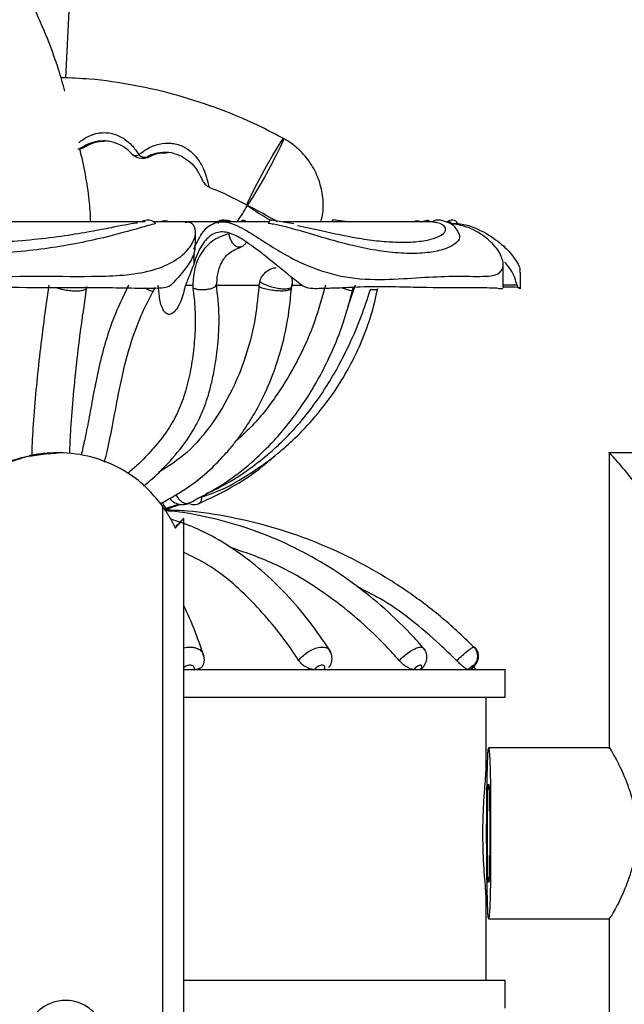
# Model space of a CAD drawing. Header units: millimetres. Extents: x 69 to 135, y 39 to 174.
# Tile 132 of 199: x 89.66 to 92.04, y 125.15 to 129.03. Entities that reach past the tile are written whole.
import ezdxf

# ---------------------------------------------------------------- set-up
doc = ezdxf.new("R2010")
doc.units = ezdxf.units.MM
doc.styles.add('SLDTEXTSTYLE0', font='TXT', dxfattribs={"width": 0.75})
doc.dimstyles.new('SLDDIMSTYLE0', dxfattribs={"dimtxt": 3.5, "dimasz": 3.302, "dimexe": 0, "dimexo": 0.0625, "dimgap": 0.875, "dimtad": 1, "dimdec": 0, "dimlfac": 20, "dimrnd": 1e-09, "dimzin": 12, "dimdsep": 46, "dimtxsty": 'SLDTEXTSTYLE0', "dimsah": 1, "dimcen": 0.09, "dimadec": 0, "dimazin": 3, "dimtfac": 1, "dimtdec": 0, "dimtofl": 0, "dimtmove": 0, "dimatfit": 3, "dimfxl": 0, "dimfrac": 2, "dimtolj": 1, "dimtzin": 12, "dimarcsym": 0})
doc.dimstyles.new('SLDDIMSTYLE1', dxfattribs={"dimtxt": 3.5, "dimasz": 3.302, "dimexe": 0, "dimexo": 0.0625, "dimgap": 0.875, "dimtad": 1, "dimdec": 0, "dimlfac": 20, "dimrnd": 1e-09, "dimzin": 12, "dimdsep": 46, "dimtxsty": 'SLDTEXTSTYLE0', "dimsah": 1, "dimcen": 0.09, "dimadec": 0, "dimazin": 3, "dimtfac": 1, "dimtdec": 0, "dimtmove": 0, "dimatfit": 0, "dimfxl": 0, "dimfrac": 2, "dimtolj": 1, "dimtzin": 12, "dimarcsym": 0})

# ---------------------------------------------------------------- blocks, each defined once
blk = doc.blocks.new('_D')
at = {"color": 7, "linetype": 'Continuous', "lineweight": 18}
for p, q in [((93.4827, 173.872), (135.2794, 173.872)), ((134.2794, 105.8002), (134.2794, 173.872)), ((90.7452, 105.8002), (135.2794, 105.8002))]:
    blk.add_line(p, q, dxfattribs=at)
for points in [[(134.2794, 173.872), (133.7714, 170.57), (134.7874, 170.57)], [(134.2794, 105.8002), (134.7874, 109.1022), (133.7714, 109.1022)]]:
    blk.add_solid(points, dxfattribs=at)
at = {"color": 7, "linetype": 'Continuous', "lineweight": 18, "insert": (129.7677, 135.8804), "char_height": 3.5, "attachment_point": 1, "rotation": 90, "style": 'SLDTEXTSTYLE0'}
blk.add_mtext('1361', dxfattribs=at)
blk = doc.blocks.new('_D_1')
at = {"color": 7, "linetype": 'Continuous', "lineweight": 18}
for p, q in [((92.2732, 128.1922), (124.4905, 128.1922)), ((123.4905, 128.1922), (123.4905, 105.8002)), ((90.7452, 105.8002), (124.4905, 105.8002))]:
    blk.add_line(p, q, dxfattribs=at)
for points in [[(123.4905, 128.1922), (122.9825, 124.8902), (123.9985, 124.8902)], [(123.4905, 105.8002), (123.9985, 109.1022), (122.9825, 109.1022)]]:
    blk.add_solid(points, dxfattribs=at)
at = {"color": 7, "linetype": 'Continuous', "lineweight": 18, "insert": (118.9788, 114.9028), "char_height": 3.5, "attachment_point": 1, "rotation": 90, "style": 'SLDTEXTSTYLE0'}
blk.add_mtext('448', dxfattribs=at)

msp = doc.modelspace()

# ---------------------------------------------------------------- linework, layer by layer
at = {"color": 7, "linetype": 'Continuous', "lineweight": 25}
for p, q in [((89.83753, 128.79997), (89.8786, 129.57504)), ((89.91174, 128.528), (89.90557, 128.528)), ((90.09876, 128.50075), (90.09952, 128.49985)), ((90.13627, 128.48375), (90.14281, 128.48375)), ((90.15949, 128.48949), (90.16603, 128.48949)), ((90.15031, 128.2328), (89.0551, 128.2328)), ((90.15832, 128.23973), (90.13878, 128.236)), ((90.31065, 128.2328), (90.18461, 128.2328)), ((90.44744, 128.2328), (90.31065, 128.2328)), ((90.63845, 128.2328), (90.4552, 128.2328)), ((90.73655, 128.22501), (90.64729, 128.23983)), ((91.28466, 128.2328), (90.69449, 128.2328)), ((90.95167, 128.2328), (90.89057, 128.24001)), ((91.26117, 128.23815), (91.24327, 128.2328)), ((90.34926, 128.14191), (90.34926, 128.1892)), ((91.56974, 128.13198), (91.56253, 128.13875)), ((90.34218, 128.11089), (90.34218, 128.06431)), ((91.56234, 127.97648), (91.56234, 128.06647)), ((91.63089, 127.97055), (91.63089, 128.03429)), ((90.60287, 127.99672), (90.5997, 127.9828)), ((89.90585, 127.86953), (89.92031, 127.97759)), ((90.1804, 127.95424), (90.19166, 127.97489)), ((90.30986, 127.9828), (90.3384, 127.9828)), ((90.3384, 127.9828), (90.3391, 127.97188)), ((90.42722, 127.9828), (90.5997, 127.9828)), ((90.5997, 127.9828), (90.59916, 127.977)), ((90.72839, 127.97179), (90.73058, 127.98124)), ((90.73326, 127.9828), (90.77276, 127.9828)), ((90.97949, 127.9828), (90.94894, 127.89498)), ((90.96847, 127.96053), (90.97448, 127.97441)), ((91.03564, 127.95732), (91.04233, 127.96856)), ((89.8004, 127.32172), (89.79781, 127.32172)), ((89.80964, 127.32172), (89.80554, 127.32172)), ((91.97998, 127.32172), (91.97998, 126.15515)), ((92.0892, 127.32172), (91.98015, 127.32172)), ((90.21994, 122.5678), (90.21994, 127.11084)), ((90.22534, 127.10128), (90.28594, 127.12099)), ((90.23841, 127.10153), (90.28713, 127.11844)), ((90.30277, 122.5678), (90.30277, 127.06353)), ((90.3003, 126.46763), (91.57017, 126.46763)), ((91.45602, 126.46763), (91.44644, 126.47754)), ((91.57017, 126.35828), (91.57017, 126.46763)), ((90.30277, 126.35828), (91.57017, 126.35828)), ((91.49517, 126.06467), (91.49517, 126.35828)), ((91.9814, 126.15922), (91.50528, 126.15922)), ((91.49517, 125.242), (91.49517, 125.57716)), ((91.50528, 125.48422), (91.98229, 125.48422)), ((91.97998, 125.48735), (91.97998, 124.79314)), ((91.57017, 125.242), (90.30277, 125.242)), ((91.57017, 125.13265), (91.57017, 125.242))]:
    msp.add_line(p, q, dxfattribs=at)
at = {"color": 1, "linetype": 'Continuous', "lineweight": 25}
msp.add_line((91.61756, 127.9828), (91.56234, 127.9828), dxfattribs=at)
at = {"color": 7, "linetype": 'Continuous', "lineweight": 25, "flags": 128}
for points in [[(90.55295, 128.29786), (90.55472, 128.3058), (90.56492, 128.32867), (90.58234, 128.3637), (90.60486, 128.40668), (90.62977, 128.45241), (90.65407, 128.49538), (90.67483, 128.53042), (90.68954, 128.55329), (90.69643, 128.56123), (90.69466, 128.55329), (90.68446, 128.53042), (90.66705, 128.49538), (90.64452, 128.45241), (90.61961, 128.40668), (90.59531, 128.3637), (90.57455, 128.32867), (90.55984, 128.3058), (90.55295, 128.29786)], [(90.55275, 128.29779), (90.55295, 128.29786), (90.55289, 128.29786), (90.55275, 128.29793), (90.55277, 128.29788), (90.55277, 128.29787), (90.55277, 128.29786), (90.55277, 128.29786), (90.55277, 128.29786), (90.55277, 128.29786)], [(90.6473, 128.23983), (90.64536, 128.23973), (90.64288, 128.23838), (90.64036, 128.23571), (90.63789, 128.2318), (90.63552, 128.22676)], [(91.35848, 128.23075), (91.35461, 128.23115), (91.34257, 128.2321)], [(91.4973, 125.82172), (91.49751, 125.89955), (91.49815, 125.97319), (91.49916, 126.03866), (91.50051, 126.09244), (91.50212, 126.13162), (91.50389, 126.15409), (91.50575, 126.15865), (91.50757, 126.14504), (91.50927, 126.114), (91.51076, 126.06721), (91.51195, 126.00718), (91.51278, 125.93715), (91.51321, 125.8609), (91.51321, 125.78254), (91.51278, 125.70629), (91.51195, 125.63626), (91.51076, 125.57623), (91.50927, 125.52944), (91.50757, 125.4984), (91.50575, 125.48479), (91.50389, 125.48935), (91.50212, 125.51182), (91.50051, 125.551), (91.49916, 125.60478), (91.49815, 125.67025), (91.49751, 125.74389), (91.4973, 125.82172)], [(91.5007, 125.82172), (91.50093, 125.88154), (91.50158, 125.93551), (91.50259, 125.97834), (91.50387, 126.00584), (91.50528, 126.01531), (91.5067, 126.00584), (91.50797, 125.97834), (91.50899, 125.93551), (91.50964, 125.88154), (91.50986, 125.82172), (91.50964, 125.76189), (91.50899, 125.70793), (91.50797, 125.6651), (91.5067, 125.6376), (91.50528, 125.62812), (91.50387, 125.6376), (91.50259, 125.6651), (91.50158, 125.70793), (91.50093, 125.76189), (91.5007, 125.82172)]]:
    msp.add_lwpolyline(points, dxfattribs=at)
at = {"color": 1, "linetype": 'Continuous', "lineweight": 25, "flags": 128}
msp.add_lwpolyline([(89.89639, 128.52337), (89.89833, 128.52415), (89.90557, 128.528)], dxfattribs=at)
at = {"color": 1, "linetype": 'Continuous', "lineweight": 25}
for centre, radius, start, end in [((89.88479, 128.56999), 0.04989, 270.00191, 302.69735), ((89.8939, 128.54835), 0.02346, 267.52236, 299.84437), ((90.11513, 128.51917), 0.02483, 231.06954, 296.44637), ((90.13627, 128.53364), 0.04989, 270.00096, 297.73938), ((90.14281, 128.53364), 0.04989, 270.00094, 297.7394)]:
    msp.add_arc(centre, radius, start, end, dxfattribs=at)
at = {"color": 7, "linetype": 'Continuous', "lineweight": 25}
for centre, radius, start, end in [((89.88479, 128.5701), 0.05, 270, 301.54135), ((90.13627, 128.53375), 0.05, 222.69428, 270), ((90.1488, 128.51985), 0.03219, 225.38969, 289.40433), ((90.14281, 128.53375), 0.05, 270, 296.76752), ((91.0752, 129.02568), 0.8958, 234.33908, 241.32641), ((89.83228, 126.83804), 1.62801, 58.95078, 63.72567), ((90.16236, 128.20087), 0.03907, 40.26164, 95.96984), ((90.22793, 128.18736), 0.04891, 68.28723, 111.71277), ((90.4602, 128.1925), 0.0474, 75.0348, 121.76425), ((90.47032, 128.18829), 0.05005, 90.48375, 131.07295), ((90.47037, 128.18783), 0.0505, 62.92581, 90.54361), ((90.53834, 128.22312), 0.01521, 90.29999, 140.47944), ((90.53669, 128.21793), 0.02046, 46.61198, 85.60879), ((90.90135, 128.23257), 0.0131, 145.40751, 179.00063), ((91.22338, 128.21332), 0.02294, 58.13039, 121.86961), ((91.26224, 128.22137), 0.01697, 42.31082, 87.48982), ((91.30816, 128.19788), 0.04211, 80.06054, 125.6964), ((91.36106, 128.21342), 0.02632, 30.45118, 135.76084)]:
    msp.add_arc(centre, radius, start, end, dxfattribs=at)
msp.add_ellipse((90.2302, 126.9816), major_axis=(0.07257, 0.08195), ratio=0.011744, start_param=5.2840884, end_param=7.3030797, dxfattribs=at)
for points, knots in [([(89.83475, 128.74743), (89.82649, 128.77638), (89.791, 128.90081), (89.70653, 129.09575), (89.60966, 129.29464), (89.54809, 129.40056), (89.52808, 129.435)], [0, 0, 0, 0, 0.1175501, 0.505254, 0.8391447, 1, 1, 1, 1]), ([(90.69659, 128.56119), (90.66804, 128.57624), (90.58728, 128.61882), (90.44876, 128.67783), (90.28043, 128.73343), (90.10769, 128.77296), (89.95332, 128.79623), (89.85662, 128.79959), (89.81891, 128.80089)], [0, 0, 0, 0, 0.1054275, 0.2982345, 0.4910848, 0.6839335, 0.8767809, 1, 1, 1, 1]), ([(90.09876, 128.50075), (90.09438, 128.50518), (90.08291, 128.5168), (90.05361, 128.53725), (90.01879, 128.54933), (89.9804, 128.553), (89.94647, 128.54836), (89.91922, 128.5368), (89.90899, 128.53021), (89.90557, 128.528)], [0, 0, 0, 0, 0.1005591, 0.2633493, 0.4716285, 0.5808117, 0.7743725, 0.9246197, 1, 1, 1, 1]), ([(89.91174, 128.528), (89.91213, 128.52824), (89.91848, 128.53206), (89.93624, 128.54135), (89.96536, 128.55046), (89.98622, 128.55124), (89.99418, 128.55154)], [0, 0, 0, 0, 0.019957, 0.3266759, 0.743289, 1, 1, 1, 1]), ([(90.8437, 128.2328), (90.84614, 128.24157), (90.85477, 128.27249), (90.85328, 128.32849), (90.83917, 128.39615), (90.80904, 128.45889), (90.76637, 128.51204), (90.72626, 128.54423), (90.70198, 128.55811), (90.69659, 128.56119)], [0, 0, 0, 0, 0.0704973, 0.2485775, 0.4266814, 0.6047959, 0.7829088, 0.9517916, 1, 1, 1, 1]), ([(89.9365, 128.2328), (89.93501, 128.26127), (89.92991, 128.3593), (89.90861, 128.45419), (89.89349, 128.52152)], [0, 0, 0, 0, 0.2903832, 1, 1, 1, 1]), ([(90.29813, 128.48898), (90.28377, 128.49507), (90.25512, 128.50721), (90.21153, 128.50761), (90.17813, 128.49901), (90.16482, 128.49221), (90.15949, 128.48949)], [0, 0, 0, 0, 0.3033702, 0.6052577, 0.8420504, 1, 1, 1, 1]), ([(90.16603, 128.48949), (90.16984, 128.49127), (90.18121, 128.4966), (90.20555, 128.50531), (90.2268, 128.50497), (90.23719, 128.5048)], [0, 0, 0, 0, 0.2040986, 0.610644, 1, 1, 1, 1]), ([(90.29797, 128.48865), (90.30902, 128.48184), (90.32995, 128.46895), (90.35224, 128.44248), (90.36701, 128.41751), (90.37313, 128.40344), (90.37724, 128.39484), (90.3817, 128.38739), (90.38852, 128.37948), (90.39604, 128.37311), (90.40202, 128.37119), (90.40367, 128.37067)], [0, 0, 0, 0, 0.1958753, 0.3707803, 0.5320005, 0.7223447, 0.8057652, 0.8522114, 0.9043847, 0.9736652, 1, 1, 1, 1]), ([(90.40302, 128.36898), (90.41305, 128.36516), (90.46475, 128.34549), (90.5135, 128.31914), (90.55279, 128.29789)], [0, 0, 0, 0, 0.193952, 1, 1, 1, 1]), ([(90.55275, 128.29779), (90.5407, 128.27651), (90.5281, 128.25424), (90.51294, 128.23371), (90.51227, 128.2328)], [0, 0, 0, 0, 0.955819, 1, 1, 1, 1]), ([(88.88603, 128.2285), (88.87228, 128.22882), (88.83956, 128.22959), (88.81311, 128.1908), (88.82193, 128.13912), (88.86611, 128.08568), (88.95692, 128.03404), (89.10945, 128.00344), (89.30371, 128.00601), (89.51877, 128.01612), (89.74182, 128.01979), (89.9303, 128.0161), (90.08012, 128.02203), (90.18353, 128.0397), (90.27024, 128.0768), (90.32788, 128.12675), (90.3521, 128.17778), (90.34764, 128.21482), (90.3294, 128.2342), (90.31303, 128.23036), (90.30792, 128.22917)], [0, 0, 0, 0, 0.0357458, 0.0850498, 0.1273151, 0.1660513, 0.2203024, 0.2971099, 0.3896167, 0.484562, 0.5828754, 0.6824301, 0.7315932, 0.7820531, 0.8243649, 0.8669374, 0.9063119, 0.9429768, 0.9822187, 1, 1, 1, 1]), ([(89.05667, 128.23178), (89.06501, 128.22793), (89.0817, 128.22022), (89.14901, 128.19282), (89.24337, 128.17062), (89.35177, 128.1573), (89.46094, 128.15151), (89.58272, 128.15305), (89.71145, 128.16254), (89.83058, 128.17753), (89.93326, 128.19474), (90.0305, 128.21321), (90.09283, 128.22621), (90.11965, 128.22948), (90.12102, 128.22965)], [0, 0, 0, 0, 0.0782772, 0.156474, 0.2699118, 0.3490145, 0.4303231, 0.53128, 0.6322107, 0.7288823, 0.8142369, 0.8879542, 0.9942604, 1, 1, 1, 1]), ([(90.34218, 128.1256), (90.35444, 128.15153), (90.37897, 128.20339), (90.43143, 128.23657), (90.49192, 128.23139), (90.56342, 128.1915), (90.64292, 128.13896), (90.73294, 128.08574), (90.84784, 128.03401), (90.99011, 128.00345), (91.13645, 128.006), (91.27361, 128.01612), (91.39557, 128.01979), (91.48181, 128.0161), (91.53524, 128.02202), (91.56092, 128.03972), (91.56507, 128.07674), (91.54227, 128.12696), (91.49057, 128.1771), (91.42521, 128.21394), (91.37645, 128.22265), (91.35463, 128.22654)], [0, 0, 0, 0, 0.04814137, 0.0962967, 0.14395644, 0.18900477, 0.22762187, 0.26301452, 0.31258261, 0.38276008, 0.46728202, 0.55403172, 0.64385885, 0.73482022, 0.77973934, 0.82584394, 0.86450324, 0.90340093, 0.9393767, 0.97287666, 1, 1, 1, 1]), ([(90.75165, 128.21817), (90.78481, 128.21107), (90.86605, 128.19365), (90.97261, 128.17045), (91.06646, 128.15734), (91.14577, 128.1515), (91.21845, 128.15306), (91.27845, 128.16254), (91.31766, 128.17754), (91.33587, 128.1947), (91.33578, 128.21337), (91.31735, 128.22747), (91.29004, 128.2312), (91.28359, 128.23208)], [0, 0, 0, 0, 0.08241046, 0.20196142, 0.28532723, 0.37101712, 0.47741455, 0.58378438, 0.685666, 0.77562051, 0.8533101, 0.96534521, 1, 1, 1, 1]), ([(91.37762, 128.20446), (91.37629, 128.20711), (91.3716, 128.2165), (91.34948, 128.23), (91.32675, 128.23624), (91.31539, 128.23936)], [0, 0, 0, 0, 0.1649896, 0.5825992, 1, 1, 1, 1]), ([(90.19217, 128.22611), (90.17279, 128.22061), (90.1187, 128.20525), (90.00496, 128.17349), (89.87497, 128.14526), (89.7546, 128.1255), (89.62607, 128.11179), (89.49302, 128.10642), (89.36683, 128.11109), (89.25357, 128.12502), (89.14735, 128.14899), (89.05202, 128.18674), (89.00937, 128.2166), (88.99844, 128.22553), (88.99694, 128.22676)], [0, 0, 0, 0, 0.0687866, 0.19192, 0.2759019, 0.3598075, 0.4456248, 0.5403838, 0.6318715, 0.7084782, 0.7875333, 0.8839266, 0.9840522, 1, 1, 1, 1]), ([(90.76705, 127.9828), (90.73157, 128.0115), (90.67108, 128.06044), (90.5858, 128.12851), (90.52106, 128.17445), (90.46654, 128.19634), (90.41907, 128.19013), (90.37686, 128.15169), (90.35373, 128.10159), (90.34361, 128.06893), (90.34218, 128.06431)], [0, 0, 0, 0, 0.1837948, 0.3133724, 0.4434236, 0.5654266, 0.6949327, 0.8338064, 0.9764747, 1, 1, 1, 1]), ([(91.37742, 128.2043), (91.38512, 128.19284), (91.39876, 128.17255), (91.37485, 128.14515), (91.33728, 128.12553), (91.28056, 128.11179), (91.20652, 128.10643), (91.12073, 128.11108), (91.02871, 128.12502), (90.92436, 128.14899), (90.79827, 128.18674), (90.69582, 128.2166), (90.6428, 128.22553), (90.63552, 128.22676)], [0, 0, 0, 0, 0.11878063, 0.21036346, 0.30186346, 0.39544814, 0.49878381, 0.59855217, 0.68209259, 0.76830291, 0.87342093, 0.98260909, 1, 1, 1, 1]), ([(91.35783, 128.2264), (91.36983, 128.22626), (91.41954, 128.22567), (91.49552, 128.19016), (91.56636, 128.13908), (91.61118, 128.08641), (91.63195, 128.04704), (91.62783, 128.03725), (91.62659, 128.03429)], [0, 0, 0, 0, 0.07009076, 0.29051847, 0.47947683, 0.65265782, 0.89520152, 1, 1, 1, 1]), ([(90.48168, 128.18583), (90.46693, 128.18123), (90.42638, 128.16858), (90.37665, 128.12465), (90.34418, 128.05671), (90.34016, 128.00528), (90.3384, 127.9828)], [0, 0, 0, 0, 0.1766051, 0.4856037, 0.7750954, 1, 1, 1, 1]), ([(90.52594, 128.1335), (90.52681, 128.13365), (90.53259, 128.13466), (90.54087, 128.14129), (90.54783, 128.1479), (90.5496, 128.15193), (90.54964, 128.152)], [0, 0, 0, 0, 0.085403, 0.5694011, 0.9918682, 1, 1, 1, 1]), ([(90.34579, 128.14191), (90.34639, 128.1344), (90.3481, 128.11279), (90.31961, 128.05424), (90.27689, 128.00911), (90.25199, 127.9828)], [0, 0, 0, 0, 0.1816821, 0.5230183, 1, 1, 1, 1]), ([(90.43284, 127.97953), (90.43364, 127.99546), (90.43531, 128.02913), (90.45068, 128.0734), (90.47877, 128.11227), (90.51064, 128.12623), (90.52756, 128.13365)], [0, 0, 0, 0, 0.2108559, 0.4458057, 0.7057362, 1, 1, 1, 1]), ([(91.61756, 127.9828), (91.60876, 128.01205), (91.59956, 128.04262), (91.57042, 128.0711), (91.56915, 128.07234)], [0, 0, 0, 0, 0.9564959, 1, 1, 1, 1]), ([(90.34218, 128.06431), (90.3348, 128.04518), (90.32469, 128.01894), (90.31302, 127.99051), (90.30986, 127.9828)], [0, 0, 0, 0, 0.728911, 1, 1, 1, 1]), ([(90.60287, 127.99672), (90.60496, 128.00282), (90.60914, 128.01502), (90.62188, 128.03104), (90.63738, 128.04326), (90.65359, 128.05074), (90.66307, 128.05171), (90.6675, 128.05217)], [0, 0, 0, 0, 0.20360349, 0.40717891, 0.61171644, 0.81834544, 1, 1, 1, 1]), ([(90.7289, 127.97909), (90.72985, 127.98163), (90.73313, 127.99039), (90.73233, 128.00255), (90.72926, 128.01072), (90.7285, 128.01274)], [0, 0, 0, 0, 0.23553517, 0.81112678, 1, 1, 1, 1]), ([(90.25199, 127.9828), (90.2495, 127.98108), (90.23912, 127.97392), (90.18794, 127.96805), (90.11794, 127.97043), (89.97779, 127.97282), (89.80136, 127.97166), (89.56902, 127.97417), (89.34298, 127.97785), (89.1595, 127.97801), (89.03276, 127.97114), (88.95955, 127.97009), (88.91601, 127.9675), (88.89768, 127.98064), (88.89466, 127.9828)], [0, 0, 0, 0, 0.0071483, 0.0298231, 0.1199799, 0.1621294, 0.3312691, 0.4910492, 0.6512007, 0.8103119, 0.890698, 0.9403021, 0.9901874, 1, 1, 1, 1]), ([(89.77068, 127.9828), (89.76387, 127.93441), (89.75024, 127.83764), (89.73349, 127.69918), (89.71908, 127.56207), (89.7089, 127.43419), (89.70404, 127.35007), (89.70381, 127.31619), (89.70379, 127.31335)], [0, 0, 0, 0, 0.1826978, 0.3653968, 0.5518847, 0.7663652, 0.98042, 1, 1, 1, 1]), ([(89.80273, 127.97233), (89.80874, 127.9705), (89.82177, 127.96652), (89.84593, 127.96245), (89.87087, 127.9604), (89.89317, 127.96092), (89.91022, 127.96383), (89.91755, 127.96756), (89.91955, 127.97006), (89.91987, 127.97062), (89.91992, 127.97069)], [0, 0, 0, 0, 0.1394847, 0.30236456, 0.46497412, 0.62774176, 0.79099169, 0.9551209, 0.99363766, 1, 1, 1, 1]), ([(90.08562, 127.9828), (90.07085, 127.95296), (90.02629, 127.86295), (89.98485, 127.73283), (89.95627, 127.60536), (89.9384, 127.50817), (89.92236, 127.41979), (89.90869, 127.35557), (89.90067, 127.3224), (89.89828, 127.31251)], [0, 0, 0, 0, 0.1201255, 0.3622443, 0.5064774, 0.6506213, 0.7947247, 0.9388194, 1, 1, 1, 1]), ([(89.99022, 127.28583), (89.9904, 127.28646), (89.99831, 127.31429), (90.01419, 127.38598), (90.03631, 127.50399), (90.06274, 127.64511), (90.09953, 127.77638), (90.14384, 127.88531), (90.1725, 127.93938), (90.18705, 127.96684)], [0, 0, 0, 0, 0.0042413, 0.1854379, 0.3761371, 0.5763628, 0.7831497, 0.8898988, 1, 1, 1, 1]), ([(90.3391, 127.97188), (90.34235, 127.94346), (90.34922, 127.8835), (90.34825, 127.79332), (90.33961, 127.70287), (90.32452, 127.61641), (90.30206, 127.53457), (90.26978, 127.45809), (90.22513, 127.3882), (90.17271, 127.32617), (90.12438, 127.27625), (90.09404, 127.25059), (90.08172, 127.24017)], [0, 0, 0, 0, 0.0939613, 0.1983084, 0.3026355, 0.406951, 0.5112909, 0.6156797, 0.7200998, 0.8244204, 0.9287308, 1, 1, 1, 1]), ([(90.14483, 127.19251), (90.15391, 127.19937), (90.18559, 127.22331), (90.24432, 127.28279), (90.3137, 127.36402), (90.35998, 127.4438), (90.38517, 127.50411), (90.40106, 127.55163), (90.41465, 127.60305), (90.42761, 127.66855), (90.43908, 127.7549), (90.44533, 127.86349), (90.43662, 127.94425), (90.43205, 127.98665)], [0, 0, 0, 0, 0.0465213, 0.162337, 0.306287, 0.4186505, 0.4799838, 0.5310704, 0.5887945, 0.65893, 0.7527008, 0.870156, 1, 1, 1, 1]), ([(90.18257, 127.95872), (90.18253, 127.95871), (90.18177, 127.95842), (90.17843, 127.95885), (90.16901, 127.96223), (90.15885, 127.96659), (90.1519, 127.97009), (90.14985, 127.97113)], [0, 0, 0, 0, 0.0136253, 0.3022869, 0.5909681, 0.8791989, 1, 1, 1, 1]), ([(90.30986, 127.9828), (90.3046, 127.96146), (90.29756, 127.93293), (90.28136, 127.89866), (90.27048, 127.88228), (90.25899, 127.87214), (90.25072, 127.86806), (90.24289, 127.86745), (90.23557, 127.86968), (90.22698, 127.87658), (90.21397, 127.89872), (90.20638, 127.93598), (90.20377, 127.96824), (90.20259, 127.9828)], [0, 0, 0, 0, 0.23672435, 0.31661867, 0.4082319, 0.44468339, 0.48147845, 0.50782285, 0.53414131, 0.57242339, 0.64021686, 0.83763524, 1, 1, 1, 1]), ([(90.59916, 127.977), (90.59437, 127.93031), (90.58453, 127.83449), (90.54796, 127.69714), (90.493, 127.56057), (90.41587, 127.43398), (90.32102, 127.31848), (90.24186, 127.26843), (90.203, 127.24387)], [0, 0, 0, 0, 0.1501886, 0.308232, 0.4662746, 0.6463422, 0.8264074, 1, 1, 1, 1]), ([(90.21171, 127.12226), (90.25241, 127.14472), (90.32452, 127.1845), (90.409, 127.25602), (90.46456, 127.31363), (90.50206, 127.35865), (90.53169, 127.39812), (90.56671, 127.45019), (90.61, 127.52579), (90.65266, 127.62129), (90.68865, 127.73076), (90.71652, 127.84973), (90.72486, 127.93812), (90.7293, 127.98517)], [0, 0, 0, 0, 0.14286, 0.2530696, 0.3312864, 0.379394, 0.4243518, 0.474622, 0.5600196, 0.6716089, 0.7660225, 0.8754627, 1, 1, 1, 1]), ([(90.31869, 127.12127), (90.36743, 127.14618), (90.45527, 127.19105), (90.56364, 127.27587), (90.64131, 127.35033), (90.70456, 127.42148), (90.76857, 127.5051), (90.831, 127.60464), (90.88772, 127.71806), (90.93601, 127.83814), (90.95906, 127.92661), (90.97124, 127.97334)], [0, 0, 0, 0, 0.1588715, 0.2862888, 0.383135, 0.4538529, 0.5439512, 0.6649749, 0.7634174, 0.8750638, 1, 1, 1, 1]), ([(90.35528, 127.96686), (90.35507, 127.9669), (90.35383, 127.9671), (90.34814, 127.9682), (90.3428, 127.9699), (90.33955, 127.97163), (90.3391, 127.97188)], [0, 0, 0, 0, 0.0320448, 0.1858118, 0.8856956, 1, 1, 1, 1]), ([(90.35528, 127.96686), (90.35549, 127.96682), (90.35674, 127.96662), (90.36287, 127.96576), (90.37491, 127.96506), (90.392, 127.96609), (90.40802, 127.96897), (90.42133, 127.97342), (90.42995, 127.97892), (90.43366, 127.98363), (90.43248, 127.98608), (90.4322, 127.98666)], [0, 0, 0, 0, 0.0069809, 0.0406659, 0.1936485, 0.3456524, 0.4971801, 0.6485655, 0.800217, 0.9523943, 1, 1, 1, 1]), ([(90.35728, 127.1428), (90.38174, 127.15065), (90.45829, 127.17523), (90.56389, 127.23748), (90.66568, 127.31058), (90.7477, 127.38373), (90.8309, 127.47198), (90.92443, 127.59758), (90.99621, 127.73456), (91.04434, 127.86435), (91.0601, 127.93474), (91.06788, 127.96947)], [0, 0, 0, 0, 0.0672581, 0.2105323, 0.3190007, 0.3985837, 0.4997951, 0.635142, 0.8061485, 0.904364, 1, 1, 1, 1]), ([(90.38974, 127.16091), (90.40731, 127.16871), (90.46482, 127.19421), (90.54628, 127.24592), (90.62521, 127.30629), (90.6826, 127.35781), (90.73669, 127.4125), (90.80018, 127.48702), (90.86071, 127.57348), (90.91485, 127.6657), (90.9608, 127.75713), (91.00501, 127.86025), (91.02747, 127.93014), (91.0388, 127.96537)], [0, 0, 0, 0, 0.05570094, 0.18223669, 0.27525941, 0.33785947, 0.39987207, 0.49156146, 0.61146109, 0.69161444, 0.78473787, 0.89149283, 1, 1, 1, 1]), ([(90.86189, 127.9828), (90.84851, 127.93443), (90.82161, 127.83718), (90.76067, 127.69855), (90.68142, 127.56244), (90.59724, 127.44905), (90.53251, 127.38974), (90.50822, 127.36748)], [0, 0, 0, 0, 0.20409879, 0.41031093, 0.61652168, 0.85612638, 1, 1, 1, 1]), ([(90.61067, 127.97294), (90.61041, 127.97303), (90.60625, 127.97432), (90.60259, 127.9757), (90.59916, 127.977)], [0, 0, 0, 0, 0.0633965, 1, 1, 1, 1]), ([(90.61067, 127.97294), (90.61094, 127.97286), (90.61803, 127.97068), (90.63382, 127.96675), (90.65923, 127.96272), (90.68401, 127.96092), (90.70553, 127.96159), (90.72056, 127.96478), (90.72808, 127.96853), (90.72758, 127.97136), (90.72747, 127.97198)], [0, 0, 0, 0, 0.0061675, 0.1650627, 0.3239636, 0.4826656, 0.6408851, 0.7986055, 0.956077, 1, 1, 1, 1]), ([(91.56209, 127.97648), (91.562, 127.97473), (91.56146, 127.96386), (91.54531, 127.97116), (91.50113, 127.97217), (91.40947, 127.97241), (91.27266, 127.97248), (91.12634, 127.97677), (91.01514, 127.97737), (90.91877, 127.97111), (90.84569, 127.9701), (90.79527, 127.9675), (90.77103, 127.98064), (90.76705, 127.9828)], [0, 0, 0, 0, 0.01753471, 0.10885603, 0.1515505, 0.32287539, 0.56142016, 0.68472908, 0.8078608, 0.88928586, 0.93953088, 0.99006064, 1, 1, 1, 1]), ([(90.92669, 127.97225), (90.93272, 127.97044), (90.94591, 127.96648), (90.95991, 127.96254), (90.96791, 127.96051), (90.96742, 127.96093), (90.96726, 127.96107)], [0, 0, 0, 0, 0.2522936, 0.5518833, 0.850982, 1, 1, 1, 1]), ([(91.03975, 127.96686), (91.03997, 127.96682), (91.04129, 127.96662), (91.04742, 127.96576), (91.05713, 127.96503), (91.06535, 127.96619), (91.06907, 127.96782), (91.06841, 127.96932), (91.06839, 127.96937)], [0, 0, 0, 0, 0.0139081, 0.0810354, 0.3858917, 0.6887879, 0.9907517, 1, 1, 1, 1]), ([(91.56274, 127.97571), (91.56788, 127.97593), (91.59307, 127.97702), (91.61563, 127.97739), (91.63065, 127.97203), (91.63014, 127.97108), (91.63009, 127.97098)], [0, 0, 0, 0, 0.1283275, 0.6293913, 0.9607339, 1, 1, 1, 1]), ([(91.62997, 127.97055), (91.63014, 127.9703), (91.63062, 127.96958), (91.6244, 127.9675), (91.61853, 127.98064), (91.61756, 127.9828)], [0, 0, 0, 0, 0.3120037, 0.8869165, 1, 1, 1, 1]), ([(89.85379, 127.31876), (89.85476, 127.34673), (89.85692, 127.40942), (89.86611, 127.53014), (89.88039, 127.67053), (89.89408, 127.78703), (89.90371, 127.85575), (89.90627, 127.87405)], [0, 0, 0, 0, 0.1991988, 0.4464523, 0.6927961, 0.9181533, 1, 1, 1, 1]), ([(89.38669, 127.11084), (89.40457, 127.13347), (89.4408, 127.17931), (89.52411, 127.24657), (89.64145, 127.30795), (89.74633, 127.31659), (89.79796, 127.32085)], [0, 0, 0, 0, 0.1924994, 0.3899055, 0.6996768, 1, 1, 1, 1]), ([(90.21994, 127.11084), (90.20275, 127.1328), (90.16794, 127.17726), (90.08817, 127.24338), (89.98106, 127.29874), (89.8454, 127.32623), (89.7134, 127.31813), (89.579, 127.27467), (89.46807, 127.20302), (89.41333, 127.13833), (89.39007, 127.11084)], [0, 0, 0, 0, 0.0974889, 0.1973864, 0.3432651, 0.4671814, 0.5913773, 0.7105352, 0.8769816, 1, 1, 1, 1]), ([(89.8004, 127.32172), (89.78826, 127.32146), (89.764, 127.32094), (89.73197, 127.31732), (89.70757, 127.31319), (89.69375, 127.31011), (89.69229, 127.30959), (89.70301, 127.31174), (89.72459, 127.31566), (89.75506, 127.31952), (89.78391, 127.32178), (89.8009, 127.32149), (89.80554, 127.32141)], [0, 0, 0, 0, 0.1057354, 0.2114144, 0.3185417, 0.426767, 0.5333739, 0.6381599, 0.7437592, 0.8515185, 0.9594643, 1, 1, 1, 1]), ([(90.35806, 127.12019), (90.4075, 127.14325), (90.49759, 127.18528), (90.59823, 127.25376), (90.64775, 127.29801), (90.66302, 127.31164)], [0, 0, 0, 0, 0.45684967, 0.83258091, 1, 1, 1, 1]), ([(92.15068, 127.11084), (92.13467, 127.13341), (92.10224, 127.17914), (92.04745, 127.24746), (91.99928, 127.30334), (91.97491, 127.32928), (91.98057, 127.32087), (91.98087, 127.32044)], [0, 0, 0, 0, 0.1871735, 0.3791188, 0.6803202, 0.9834728, 1, 1, 1, 1]), ([(90.24638, 127.14315), (90.25009, 127.13888), (90.25866, 127.12905), (90.27786, 127.1198), (90.3003, 127.11717), (90.31718, 127.11917), (90.32397, 127.12389), (90.32443, 127.12421)], [0, 0, 0, 0, 0.1952248, 0.4500523, 0.7143797, 0.9807086, 1, 1, 1, 1]), ([(90.27027, 127.02522), (90.26349, 127.03914), (90.24916, 127.06851), (90.23001, 127.09624), (90.21994, 127.11084)], [0, 0, 0, 0, 0.4737362, 1, 1, 1, 1]), ([(90.23036, 127.10291), (90.23117, 127.10268), (90.2362, 127.10124), (90.24144, 127.10253), (90.24584, 127.10362)], [0, 0, 0, 0, 0.1601616, 1, 1, 1, 1]), ([(90.3275, 127.12029), (90.3309, 127.11941), (90.34149, 127.11669), (90.35498, 127.11803), (90.36273, 127.12265), (90.36408, 127.12345)], [0, 0, 0, 0, 0.2809487, 0.8754378, 1, 1, 1, 1]), ([(91.4541, 126.54897), (91.43228, 126.57046), (91.3698, 126.63199), (91.25843, 126.72464), (91.11794, 126.82212), (90.9691, 126.90601), (90.81338, 126.9757), (90.65204, 127.03085), (90.4864, 127.06998), (90.34492, 127.09231), (90.2588, 127.09541), (90.22932, 127.09648)], [0, 0, 0, 0, 0.0665818, 0.1906994, 0.3148403, 0.4389705, 0.5630901, 0.6872002, 0.8113016, 0.935396, 1, 1, 1, 1]), ([(91.2545, 126.54538), (91.23531, 126.56692), (91.18027, 126.6287), (91.08205, 126.7218), (90.95797, 126.81987), (90.82647, 126.90429), (90.68886, 126.9744), (90.5463, 127.0301), (90.3999, 127.06896), (90.29446, 127.08961), (90.23805, 127.09259), (90.23164, 127.09293)], [0, 0, 0, 0, 0.0699805, 0.2007497, 0.331485, 0.462107, 0.5926026, 0.7229659, 0.8532013, 0.9833242, 1, 1, 1, 1]), ([(90.88282, 126.53674), (90.86861, 126.55831), (90.82755, 126.6206), (90.75396, 126.71484), (90.66042, 126.8145), (90.56092, 126.90054), (90.45641, 126.97177), (90.35325, 127.02674), (90.28375, 127.05019), (90.25174, 127.06099)], [0, 0, 0, 0, 0.08328576, 0.24055438, 0.39780737, 0.55478026, 0.71125434, 0.8669976, 1, 1, 1, 1]), ([(91.15317, 126.50241), (91.13591, 126.52162), (91.0562, 126.61029), (90.89563, 126.74902), (90.68689, 126.88127), (90.54314, 126.92983), (90.48506, 126.94945)], [0, 0, 0, 0, 0.0920472, 0.4250401, 0.7676865, 1, 1, 1, 1]), ([(90.75694, 126.50241), (90.74628, 126.51853), (90.68953, 126.60428), (90.57367, 126.7413), (90.43011, 126.8684), (90.33488, 126.91384), (90.30277, 126.92917)], [0, 0, 0, 0, 0.0831282, 0.4423287, 0.8119422, 1, 1, 1, 1]), ([(91.37957, 126.50241), (91.35728, 126.52393), (91.26354, 126.61445), (91.13544, 126.71942), (91.01714, 126.77853), (90.98745, 126.79336)], [0, 0, 0, 0, 0.189352, 0.7965501, 1, 1, 1, 1]), ([(90.38299, 126.5203), (90.37555, 126.54157), (90.3538, 126.60371), (90.3273, 126.67131), (90.30661, 126.7121), (90.30277, 126.71966)], [0, 0, 0, 0, 0.29775718, 0.86972954, 1, 1, 1, 1]), ([(90.37957, 126.48628), (90.38013, 126.48732), (90.38425, 126.49499), (90.38523, 126.50987), (90.38139, 126.52198), (90.37982, 126.52692)], [0, 0, 0, 0, 0.0853711, 0.6262396, 1, 1, 1, 1]), ([(90.87502, 126.47601), (90.87729, 126.47888), (90.88408, 126.48749), (90.88817, 126.50533), (90.88758, 126.52623), (90.88111, 126.53785), (90.87811, 126.54323)], [0, 0, 0, 0, 0.1514363, 0.4541258, 0.7473668, 1, 1, 1, 1]), ([(91.24094, 126.47028), (91.24399, 126.47346), (91.2518, 126.48159), (91.25972, 126.49787), (91.26303, 126.5183), (91.25905, 126.5379), (91.25172, 126.54738), (91.24833, 126.55177)], [0, 0, 0, 0, 0.1437709, 0.3678052, 0.6124029, 0.8205533, 1, 1, 1, 1]), ([(91.43343, 126.46779), (91.43458, 126.46888), (91.4395, 126.47354), (91.4472, 126.4822), (91.4554, 126.49304), (91.46215, 126.50951), (91.46265, 126.52754), (91.45736, 126.54434), (91.45012, 126.55196), (91.44697, 126.55526)], [0, 0, 0, 0, 0.0451413, 0.1923883, 0.362551, 0.5126822, 0.7020689, 0.87058, 1, 1, 1, 1]), ([(91.43638, 126.46775), (91.43915, 126.47049), (91.44589, 126.47718), (91.45293, 126.4855), (91.4596, 126.49558), (91.46486, 126.50857), (91.46605, 126.52485), (91.46171, 126.54214), (91.45431, 126.55107), (91.45059, 126.55555)], [0, 0, 0, 0, 0.1110878, 0.2707545, 0.3747264, 0.5056654, 0.6724512, 0.8355373, 1, 1, 1, 1]), ([(90.37943, 126.48635), (90.3788, 126.48433), (90.37707, 126.47876), (90.36848, 126.47222), (90.35797, 126.46845), (90.35083, 126.46781), (90.34875, 126.46763)], [0, 0, 0, 0, 0.1906422, 0.5262753, 0.8619173, 1, 1, 1, 1]), ([(90.81502, 126.46763), (90.81026, 126.46831), (90.80073, 126.46966), (90.78528, 126.47651), (90.77121, 126.48602), (90.76191, 126.49525), (90.75806, 126.5008), (90.75694, 126.50241)], [0, 0, 0, 0, 0.22672061, 0.45344635, 0.68014004, 0.90682181, 1, 1, 1, 1]), ([(90.85683, 126.46763), (90.85781, 126.46947), (90.85982, 126.47325), (90.85987, 126.47831), (90.85754, 126.48221), (90.85344, 126.48412), (90.84815, 126.48466), (90.84188, 126.48379), (90.83421, 126.48092), (90.82691, 126.4765), (90.82154, 126.4718), (90.81922, 126.46874), (90.81837, 126.46763)], [0, 0, 0, 0, 0.1038122, 0.2131274, 0.322422, 0.43167, 0.5000201, 0.6092325, 0.7184403, 0.8276669, 0.9369316, 1, 1, 1, 1]), ([(91.20712, 126.46763), (91.20366, 126.46831), (91.19674, 126.46966), (91.18346, 126.47651), (91.16992, 126.48602), (91.15965, 126.49525), (91.15463, 126.5008), (91.15317, 126.50241)], [0, 0, 0, 0, 0.2267215, 0.4534468, 0.6801386, 0.9068198, 1, 1, 1, 1]), ([(91.23466, 126.46763), (91.23615, 126.46947), (91.23923, 126.47325), (91.24161, 126.47831), (91.24188, 126.48221), (91.24008, 126.48412), (91.23686, 126.48466), (91.23235, 126.48379), (91.22598, 126.48092), (91.21915, 126.4765), (91.21344, 126.4718), (91.2105, 126.46874), (91.20943, 126.46763)], [0, 0, 0, 0, 0.1038117, 0.2131271, 0.3224224, 0.4316748, 0.5000197, 0.6092296, 0.7184395, 0.8276678, 0.9369333, 1, 1, 1, 1]), ([(91.42289, 126.46763), (91.42115, 126.46831), (91.41766, 126.46966), (91.40816, 126.47651), (91.39678, 126.48602), (91.38679, 126.49525), (91.3812, 126.5008), (91.37957, 126.50241)], [0, 0, 0, 0, 0.2267181, 0.4534429, 0.6801372, 0.9068188, 1, 1, 1, 1]), ([(91.43283, 126.46763), (91.43466, 126.46947), (91.43842, 126.47325), (91.44285, 126.47831), (91.4457, 126.48221), (91.44641, 126.48412), (91.44565, 126.48466), (91.44344, 126.48379), (91.43915, 126.48092), (91.4336, 126.4765), (91.42825, 126.4718), (91.42505, 126.46874), (91.42388, 126.46763)], [0, 0, 0, 0, 0.1038089, 0.2131279, 0.3224177, 0.431677, 0.5000195, 0.6092333, 0.7184384, 0.8276692, 0.9369331, 1, 1, 1, 1]), ([(91.98141, 126.15691), (91.98113, 126.15765), (91.97913, 126.16305), (91.99266, 126.14154), (92.01884, 126.09441), (92.05484, 126.01488), (92.08527, 125.91052), (92.09201, 125.79723), (92.07569, 125.69608), (92.04594, 125.60704), (92.01101, 125.5335), (91.98459, 125.48837), (91.98292, 125.48822), (91.98229, 125.48816)], [0, 0, 0, 0, 0.0150275, 0.1086671, 0.2034073, 0.3083677, 0.4222681, 0.5267682, 0.6163812, 0.7099035, 0.818091, 0.9314462, 1, 1, 1, 1]), ([(91.49492, 125.57716), (91.49475, 125.58209), (91.49439, 125.59298), (91.49001, 125.64123), (91.4852, 125.70994), (91.48228, 125.79223), (91.48284, 125.87723), (91.48659, 125.95614), (91.49142, 126.01886), (91.49501, 126.05753), (91.49477, 126.06286), (91.49469, 126.06467)], [0, 0, 0, 0, 0.09864426, 0.2180626, 0.33854316, 0.45909138, 0.57857757, 0.69753716, 0.81731734, 0.93799049, 1, 1, 1, 1]), ([(90.00109, 117.81094), (90.00194, 117.82074), (90.00396, 117.84395), (90.0066, 117.92272), (90.00889, 118.0225), (90.01042, 118.13355), (90.0112, 118.24779), (90.01133, 118.36043), (90.01095, 118.46879), (90.00981, 118.62794), (90.00739, 118.82051), (90.00402, 119.03241), (90.00089, 119.21999), (89.99804, 119.39531), (89.99443, 119.63172), (89.99025, 119.9477), (89.98657, 120.31995), (89.98425, 120.67524), (89.9831, 121.00237), (89.98298, 121.33249), (89.98396, 121.66281), (89.98596, 121.98959), (89.98881, 122.31109), (89.99228, 122.62536), (89.996, 122.93015), (89.99964, 123.22197), (90.00288, 123.49818), (90.00558, 123.75893), (90.00733, 123.97433), (90.0083, 124.15087), (90.00877, 124.29244), (90.00881, 124.4375), (90.00829, 124.58304), (90.00698, 124.72559), (90.00486, 124.84104), (90.00217, 124.92543), (89.99957, 124.97666), (89.99685, 125.00848), (89.99335, 125.03047), (89.98943, 125.04597), (89.9832, 125.06442), (89.96959, 125.09209), (89.94074, 125.12712), (89.9015, 125.15151), (89.86131, 125.16199), (89.82149, 125.16431), (89.77764, 125.15432), (89.74156, 125.13265), (89.72087, 125.11312), (89.70612, 125.09492), (89.6942, 125.07493), (89.68473, 125.05101), (89.67822, 125.02381), (89.67526, 124.99777), (89.67082, 124.94119), (89.66727, 124.85101), (89.66424, 124.72761), (89.66265, 124.60777), (89.66195, 124.50182), (89.66176, 124.40603), (89.66212, 124.29375), (89.66329, 124.16872), (89.66506, 124.06559), (89.66703, 123.98585), (89.66828, 123.95265), (89.66893, 123.93541)], [0, 0, 0, 0, 0.01058355, 0.02507899, 0.03843894, 0.05065155, 0.06199555, 0.07288091, 0.08356204, 0.09415024, 0.12184806, 0.14749659, 0.16954947, 0.18944024, 0.21005409, 0.25236771, 0.29575427, 0.32842156, 0.36058808, 0.39280607, 0.42526144, 0.45823929, 0.49190293, 0.52616726, 0.56021219, 0.59280625, 0.62325405, 0.65093806, 0.67648433, 0.69012718, 0.70422451, 0.71847055, 0.73266547, 0.74730379, 0.76290063, 0.77414397, 0.78608427, 0.79561092, 0.80046073, 0.80221583, 0.8036547, 0.80730735, 0.81266249, 0.81919608, 0.82241307, 0.82555037, 0.83122672, 0.83535349, 0.83802193, 0.83976253, 0.84315456, 0.84674083, 0.85133161, 0.86077947, 0.87540336, 0.89357545, 0.91037112, 0.92536909, 0.93329095, 0.94258354, 0.95345765, 0.96633813, 0.98172527, 0.99050516, 1, 1, 1, 1])]:
    msp.add_open_spline(points, degree=3, knots=knots, dxfattribs=at)
at = {"color": 1, "linetype": 'Continuous', "lineweight": 25}
for points, knots in [([(89.88918, 128.54516), (89.90065, 128.55385), (89.92258, 128.57046), (89.95771, 128.58182), (89.98824, 128.58508), (90.02018, 128.58297), (90.0509, 128.5712), (90.08327, 128.55018), (90.10789, 128.5253), (90.12101, 128.50496), (90.12619, 128.49693)], [0, 0, 0, 0, 0.1679507, 0.3208766, 0.373416, 0.4844843, 0.6448763, 0.7006439, 0.8819155, 1, 1, 1, 1]), ([(90.12619, 128.49693), (90.13364, 128.50308), (90.15178, 128.51804), (90.19205, 128.53806), (90.23091, 128.54425), (90.26792, 128.5419), (90.29362, 128.53398), (90.32654, 128.51498), (90.34741, 128.49535), (90.36992, 128.46392), (90.38505, 128.43281), (90.39566, 128.39801), (90.40064, 128.37707), (90.40297, 128.36845), (90.40348, 128.37017), (90.40349, 128.37019)], [0, 0, 0, 0, 0.0805443, 0.19602303, 0.29671104, 0.33209878, 0.43450636, 0.46444024, 0.57547297, 0.61329597, 0.71806611, 0.80990255, 0.91007674, 0.99927858, 1, 1, 1, 1]), ([(90.52507, 128.13355), (90.52363, 128.133), (90.52039, 128.13175), (90.51319, 128.13346), (90.5041, 128.13865), (90.49441, 128.14978), (90.48673, 128.16442), (90.48296, 128.17714), (90.48191, 128.18424), (90.48168, 128.18583)], [0, 0, 0, 0, 0.0885212, 0.2003175, 0.3864674, 0.5721597, 0.758731, 0.9457774, 1, 1, 1, 1]), ([(90.72961, 127.97889), (90.72845, 127.97654), (90.72603, 127.97165), (90.71452, 127.96833), (90.69915, 127.96711), (90.68021, 127.96839), (90.65588, 127.9733), (90.63172, 127.98121), (90.61382, 127.98959), (90.60554, 127.99498), (90.60287, 127.99672)], [0, 0, 0, 0, 0.1313578, 0.2735906, 0.3585244, 0.5011597, 0.6429119, 0.7857995, 0.9307971, 1, 1, 1, 1]), ([(90.27069, 127.15779), (90.27233, 127.15501), (90.27817, 127.14509), (90.29071, 127.13258), (90.30414, 127.12418), (90.31575, 127.12119), (90.32114, 127.12338), (90.32409, 127.12459)], [0, 0, 0, 0, 0.1034528, 0.3687922, 0.6337645, 0.7990595, 1, 1, 1, 1]), ([(90.37292, 127.14823), (90.37277, 127.14287), (90.37245, 127.13182), (90.36846, 127.1244), (90.36486, 127.12335), (90.36405, 127.12311)], [0, 0, 0, 0, 0.4220121, 0.8691749, 1, 1, 1, 1]), ([(90.21996, 127.12571), (90.22158, 127.12174), (90.22499, 127.11341), (90.22984, 127.106), (90.23314, 127.10265), (90.23414, 127.10382), (90.23427, 127.10397)], [0, 0, 0, 0, 0.2951944, 0.6201731, 0.9522676, 1, 1, 1, 1]), ([(90.30277, 126.55302), (90.30289, 126.55306), (90.31088, 126.55598), (90.32482, 126.5565), (90.34497, 126.55521), (90.36246, 126.54915), (90.37577, 126.53904), (90.37861, 126.5303), (90.37971, 126.5269)], [0, 0, 0, 0, 0.0033871, 0.2371557, 0.3834604, 0.6173107, 0.8512271, 1, 1, 1, 1]), ([(90.75694, 126.50241), (90.75988, 126.5066), (90.76698, 126.51672), (90.78374, 126.53183), (90.80548, 126.54533), (90.82837, 126.55409), (90.84721, 126.55678), (90.86292, 126.55501), (90.8736, 126.55091), (90.8766, 126.54489), (90.87755, 126.54298)], [0, 0, 0, 0, 0.1038363, 0.2510293, 0.3981846, 0.5453311, 0.6924873, 0.7845876, 0.9317992, 1, 1, 1, 1]), ([(91.15317, 126.50241), (91.15697, 126.5066), (91.16615, 126.51672), (91.1839, 126.53184), (91.20417, 126.54532), (91.22319, 126.55415), (91.23647, 126.5566), (91.24496, 126.5557), (91.24692, 126.55278), (91.24783, 126.55144)], [0, 0, 0, 0, 0.1202736, 0.29076535, 0.46121292, 0.63165104, 0.80210534, 0.90878256, 1, 1, 1, 1]), ([(91.37957, 126.50241), (91.38377, 126.5066), (91.39393, 126.51673), (91.41051, 126.53182), (91.42696, 126.54536), (91.4395, 126.55398), (91.44594, 126.55683), (91.4469, 126.55572), (91.44716, 126.55541)], [0, 0, 0, 0, 0.1387622, 0.3354606, 0.5321104, 0.7287475, 0.9253964, 1, 1, 1, 1]), ([(90.34493, 126.46763), (90.34527, 126.46947), (90.34597, 126.47325), (90.34369, 126.47831), (90.33903, 126.48221), (90.33313, 126.48412), (90.3264, 126.48466), (90.31911, 126.4838), (90.31118, 126.48089), (90.30542, 126.47755), (90.30332, 126.47508), (90.30277, 126.47443)], [0, 0, 0, 0, 0.1198394, 0.2460487, 0.3722235, 0.4983501, 0.5772586, 0.7033369, 0.829415, 0.9555142, 1, 1, 1, 1])]:
    msp.add_open_spline(points, degree=3, knots=knots, dxfattribs=at)

# ---------------------------------------------------------------- dimensions: what is measured, and where the dimension line sits
at = {"color": 7, "linetype": 'Continuous', "lineweight": 18}
for base, p1, p2, dimstyle, picture, middle in [((134.27939, 173.87203), (89.74517, 105.80017), (92.48267, 173.87203), 'SLDDIMSTYLE0', '_D', (134.27939, 141.05263)), ((123.49051, 105.80017), (91.27317, 128.19217), (89.74517, 105.80017), 'SLDDIMSTYLE1', '_D_1', (123.49051, 118.78194))]:
    dim = msp.add_linear_dim(base=base, p1=p1, p2=p2, angle=90, dimstyle=dimstyle, dxfattribs=at)
    dim.commit()
    dim.dimension.update_dxf_attribs({"geometry": picture, "text_midpoint": middle, "dimtype": 160})

doc.saveas('drawing.dxf')
